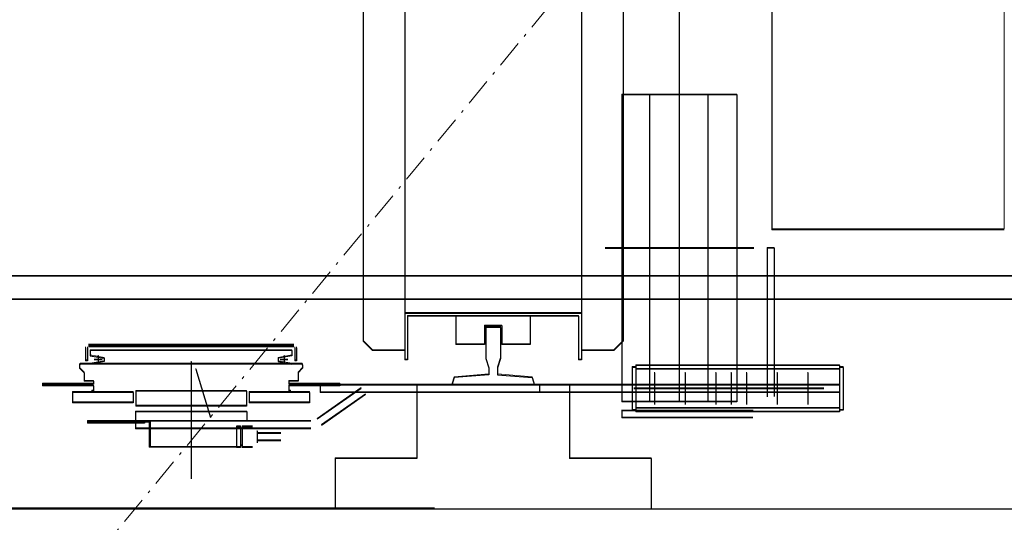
# Model space of a CAD drawing. Header units: millimetres. Extents: x -8642 to 28269, y -6609 to 3701.
# Tile 215 of 256: x 7081 to 7187, y -2242 to -2188. Entities that reach past the tile are written whole.
import ezdxf

# ---------------------------------------------------------------- set-up
doc = ezdxf.new("R2010")
doc.units = ezdxf.units.MM
doc.header["$LTSCALE"] = 1000
doc.header["$MEASUREMENT"] = 0
for name, pattern in [('rzut 1 pietra$0$ArchiTECH.PC 5. Line Type', [0.0053, 0.003, -0.001, 0.0003, -0.001]), ('rzut 1 pietra$0$ArchiTECH.PC Solid Line Type', [0]), ('SUFIT_1 PIETRO$0$ArchiTECH.PC Solid Line Type', [0])]:
    doc.linetypes.add(name, pattern=pattern)
doc.layers.add('IS_ARCH', color=254, linetype='Continuous', lineweight=18)
doc.layers.add('SUFIT_1 PIETRO$0$INWENTARYZACJA', color=254, linetype='Continuous')
doc.layers.add('SUFIT_1 PIETRO$0$Kalka 1', color=254, linetype='Continuous')

msp = doc.modelspace()

# ---------------------------------------------------------------- linework, layer by layer
at = {"layer": 'IS_ARCH', "linetype": 'rzut 1 pietra$0$ArchiTECH.PC 5. Line Type'}
msp.add_line((10097.59, 1404.74), (5233.75, -4495.75), dxfattribs=at)
at = {"layer": 'IS_ARCH', "linetype": 'rzut 1 pietra$0$ArchiTECH.PC Solid Line Type'}
for p, q in [((7151.65, -2043.5), (7151.65, -2228.5)), ((7151.65, -2043.5), (7151.65, -2228.5)), ((7151.65, -2043.5), (7151.65, -2228.5)), ((7122.15, -2046.3), (7122.15, -2223.7)), ((7122.15, -2046.3), (7122.15, -2223.7)), ((7122.15, -2046.3), (7122.15, -2223.7)), ((7141.15, -2046.3), (7141.15, -2223.7)), ((7141.15, -2046.3), (7141.15, -2223.7)), ((7141.15, -2046.3), (7141.15, -2223.7)), ((7117.65, -2048), (7117.65, -2222)), ((7117.65, -2048), (7117.65, -2222)), ((7117.65, -2048), (7117.65, -2222)), ((7145.65, -2048), (7145.65, -2222)), ((7145.65, -2048), (7145.65, -2222)), ((7145.65, -2048), (7145.65, -2222)), ((7161.65, -2177), (7161.65, -2210)), ((7161.65, -2177), (7161.65, -2210)), ((7161.65, -2177), (7161.65, -2210)), ((7186.65, -2177), (7186.65, -2210)), ((7186.65, -2177), (7186.65, -2210)), ((7186.65, -2177), (7186.65, -2210)), ((7145.48, -2195.5), (7145.48, -2228.5)), ((7157.86, -2195.5), (7145.48, -2195.5)), ((7145.48, -2195.5), (7145.48, -2228.5)), ((7157.86, -2195.5), (7145.48, -2195.5)), ((7157.86, -2195.5), (7145.48, -2195.5)), ((7145.48, -2195.5), (7145.48, -2228.5)), ((7148.48, -2195.53), (7148.48, -2228.47)), ((7148.48, -2195.53), (7148.48, -2228.47)), ((7148.48, -2195.53), (7148.48, -2228.47)), ((7154.76, -2195.53), (7154.76, -2228.47)), ((7154.76, -2195.53), (7154.76, -2228.47)), ((7154.76, -2195.53), (7154.76, -2228.47)), ((7157.86, -2195.5), (7157.86, -2228.5)), ((7157.86, -2195.5), (7157.86, -2228.5)), ((7157.86, -2195.5), (7157.86, -2228.5)), ((7186.65, -2210), (7161.65, -2210)), ((7186.65, -2210), (7161.65, -2210)), ((7186.65, -2210), (7161.65, -2210)), ((7143.71, -2212), (7159.69, -2212)), ((7143.71, -2212), (7159.69, -2212)), ((7143.71, -2212), (7159.69, -2212)), ((7161.88, -2212), (7161.12, -2212)), ((7161.12, -2212), (7161.12, -2227.97)), ((7161.88, -2212), (7161.12, -2212)), ((7161.12, -2212), (7161.12, -2227.97)), ((7161.12, -2212), (7161.12, -2227.97)), ((7161.88, -2212), (7161.12, -2212)), ((7161.88, -2212), (7161.88, -2227.93)), ((7161.88, -2212), (7161.88, -2227.93)), ((7161.88, -2212), (7161.88, -2227.93)), ((7191.65, -2215), (7051.65, -2215)), ((7191.65, -2215), (7051.65, -2215)), ((7191.65, -2215), (7051.65, -2215)), ((7191.65, -2217.5), (7049.15, -2217.5)), ((7191.65, -2217.5), (7049.15, -2217.5)), ((7191.65, -2217.5), (7049.15, -2217.5)), ((7141.15, -2219), (7122.15, -2219)), ((7141.15, -2219), (7122.15, -2219)), ((7141.15, -2219), (7122.15, -2219)), ((7140.85, -2219.3), (7122.45, -2219.3)), ((7122.45, -2219.3), (7122.45, -2224)), ((7140.85, -2219.3), (7122.45, -2219.3)), ((7122.45, -2219.3), (7122.45, -2224)), ((7122.45, -2219.3), (7122.45, -2224)), ((7140.85, -2219.3), (7122.45, -2219.3)), ((7127.65, -2219.3), (7127.65, -2222.35)), ((7127.65, -2219.3), (7127.65, -2222.35)), ((7127.65, -2219.3), (7127.65, -2222.35)), ((7135.65, -2219.3), (7135.65, -2222.35)), ((7135.65, -2219.3), (7135.65, -2222.35)), ((7135.65, -2219.3), (7135.65, -2222.35)), ((7140.85, -2219.3), (7140.85, -2224)), ((7140.85, -2219.3), (7140.85, -2224)), ((7140.85, -2219.3), (7140.85, -2224)), ((7130.71, -2220.35), (7130.71, -2222.35)), ((7132.6, -2220.35), (7130.71, -2220.35)), ((7130.71, -2220.35), (7130.71, -2222.35)), ((7132.6, -2220.35), (7130.71, -2220.35)), ((7132.6, -2220.35), (7130.71, -2220.35)), ((7130.71, -2220.35), (7130.71, -2222.35)), ((7132.45, -2220.5), (7130.86, -2220.5)), ((7130.86, -2220.5), (7130.86, -2223.84)), ((7132.45, -2220.5), (7130.86, -2220.5)), ((7130.86, -2220.5), (7130.86, -2223.84)), ((7130.86, -2220.5), (7130.86, -2223.84)), ((7132.45, -2220.5), (7130.86, -2220.5)), ((7132.45, -2220.5), (7132.45, -2223.84)), ((7132.45, -2220.5), (7132.45, -2223.84)), ((7132.45, -2220.5), (7132.45, -2223.84)), ((7132.6, -2220.35), (7132.6, -2222.35)), ((7132.6, -2220.35), (7132.6, -2222.35)), ((7132.6, -2220.35), (7132.6, -2222.35)), ((7087.8, -2222.69), (7087.8, -2224.09)), ((7087.8, -2222.69), (7087.8, -2224.09)), ((7087.8, -2222.69), (7087.8, -2224.09)), ((7088, -2222.69), (7088, -2224.09)), ((7088, -2222.69), (7088, -2224.09)), ((7088, -2222.69), (7088, -2224.09)), ((7110.2, -2222.39), (7088.1, -2222.39)), ((7110.2, -2222.39), (7088.1, -2222.39)), ((7110.2, -2222.39), (7088.1, -2222.39)), ((7110.2, -2222.59), (7088.1, -2222.59)), ((7110.2, -2222.59), (7088.1, -2222.59)), ((7110.2, -2222.59), (7088.1, -2222.59)), ((7110.3, -2222.69), (7110.3, -2224.09)), ((7110.3, -2222.69), (7110.3, -2224.09)), ((7110.3, -2222.69), (7110.3, -2224.09)), ((7110.5, -2222.69), (7110.5, -2224.09)), ((7110.5, -2222.69), (7110.5, -2224.09)), ((7110.5, -2222.69), (7110.5, -2224.09)), ((7117.65, -2222), (7118.65, -2223)), ((7117.65, -2222), (7118.65, -2223)), ((7117.65, -2222), (7118.65, -2223)), ((7130.71, -2222.35), (7127.65, -2222.35)), ((7130.71, -2222.35), (7127.65, -2222.35)), ((7130.71, -2222.35), (7127.65, -2222.35)), ((7135.65, -2222.35), (7132.6, -2222.35)), ((7135.65, -2222.35), (7132.6, -2222.35)), ((7135.65, -2222.35), (7132.6, -2222.35)), ((7145.65, -2222), (7144.65, -2223)), ((7145.65, -2222), (7144.65, -2223)), ((7145.65, -2222), (7144.65, -2223)), ((7088.3, -2222.99), (7088.3, -2223.54)), ((7110, -2222.99), (7088.3, -2222.99)), ((7088.3, -2222.99), (7088.3, -2223.54)), ((7110, -2222.99), (7088.3, -2222.99)), ((7110, -2222.99), (7088.3, -2222.99)), ((7088.3, -2222.99), (7088.3, -2223.54)), ((7088.3, -2223.54), (7089.8, -2223.81)), ((7088.3, -2223.54), (7089.8, -2223.81)), ((7088.3, -2223.54), (7089.8, -2223.81)), ((7089.15, -2223.57), (7089.15, -2224.41)), ((7089.15, -2223.57), (7089.15, -2224.41)), ((7089.15, -2223.57), (7089.15, -2224.41)), ((7089.8, -2223.81), (7089.8, -2224.18)), ((7089.8, -2223.81), (7089.8, -2224.18)), ((7089.8, -2223.81), (7089.8, -2224.18)), ((7110, -2223.54), (7108.5, -2223.81)), ((7110, -2223.54), (7108.5, -2223.81)), ((7110, -2223.54), (7108.5, -2223.81)), ((7108.5, -2223.81), (7108.5, -2224.18)), ((7108.5, -2223.81), (7108.5, -2224.18)), ((7108.5, -2223.81), (7108.5, -2224.18)), ((7109.15, -2223.57), (7109.15, -2224.41)), ((7109.15, -2223.57), (7109.15, -2224.41)), ((7109.15, -2223.57), (7109.15, -2224.41)), ((7110, -2222.99), (7110, -2223.54)), ((7110, -2222.99), (7110, -2223.54)), ((7110, -2222.99), (7110, -2223.54)), ((7122.15, -2223), (7118.65, -2223)), ((7122.15, -2223), (7118.65, -2223)), ((7122.15, -2223), (7118.65, -2223)), ((7122.15, -2223.7), (7122.15, -2224)), ((7122.15, -2223.7), (7122.15, -2224)), ((7122.15, -2223.7), (7122.15, -2224)), ((7130.86, -2223.84), (7131.18, -2224.84)), ((7130.86, -2223.84), (7131.18, -2224.84)), ((7130.86, -2223.84), (7131.18, -2224.84)), ((7132.45, -2223.84), (7132.13, -2224.84)), ((7132.45, -2223.84), (7132.13, -2224.84)), ((7132.45, -2223.84), (7132.13, -2224.84)), ((7144.65, -2223), (7141.15, -2223)), ((7144.65, -2223), (7141.15, -2223)), ((7144.65, -2223), (7141.15, -2223)), ((7141.15, -2223.7), (7141.15, -2224)), ((7141.15, -2223.7), (7141.15, -2224)), ((7141.15, -2223.7), (7141.15, -2224)), ((7087.25, -2224.44), (7087.15, -2224.54)), ((7087.25, -2224.44), (7087.15, -2224.54)), ((7087.25, -2224.44), (7087.15, -2224.54)), ((7087.15, -2224.54), (7087.15, -2224.89)), ((7087.15, -2224.54), (7087.15, -2224.89)), ((7087.15, -2224.54), (7087.15, -2224.89)), ((7087.15, -2224.89), (7087.65, -2225.39)), ((7087.15, -2224.89), (7087.65, -2225.39)), ((7087.15, -2224.89), (7087.65, -2225.39)), ((7111.05, -2224.44), (7087.25, -2224.44)), ((7111.05, -2224.44), (7087.25, -2224.44)), ((7111.05, -2224.44), (7087.25, -2224.44)), ((7088, -2224.09), (7087.8, -2224.09)), ((7088, -2224.09), (7087.8, -2224.09)), ((7088, -2224.09), (7087.8, -2224.09)), ((7089.8, -2224.18), (7088.3, -2224.44)), ((7089.8, -2224.18), (7088.3, -2224.44)), ((7089.8, -2224.18), (7088.3, -2224.44)), ((7089.57, -2223.99), (7088.73, -2223.99)), ((7089.57, -2223.99), (7088.73, -2223.99)), ((7089.57, -2223.99), (7088.73, -2223.99)), ((7099.15, -2224.22), (7099.15, -2236.79)), ((7099.15, -2224.22), (7099.15, -2236.79)), ((7099.15, -2224.22), (7099.15, -2236.79)), ((7108.5, -2224.18), (7110, -2224.44)), ((7108.5, -2224.18), (7110, -2224.44)), ((7108.5, -2224.18), (7110, -2224.44)), ((7109.57, -2223.99), (7108.73, -2223.99)), ((7109.57, -2223.99), (7108.73, -2223.99)), ((7109.57, -2223.99), (7108.73, -2223.99)), ((7110.5, -2224.09), (7110.3, -2224.09)), ((7110.5, -2224.09), (7110.3, -2224.09)), ((7110.5, -2224.09), (7110.3, -2224.09)), ((7111.15, -2224.89), (7110.65, -2225.39)), ((7111.15, -2224.89), (7110.65, -2225.39)), ((7111.15, -2224.89), (7110.65, -2225.39)), ((7111.05, -2224.44), (7111.15, -2224.54)), ((7111.05, -2224.44), (7111.15, -2224.54)), ((7111.05, -2224.44), (7111.15, -2224.54)), ((7111.15, -2224.54), (7111.15, -2224.89)), ((7111.15, -2224.54), (7111.15, -2224.89)), ((7111.15, -2224.54), (7111.15, -2224.89)), ((7122.45, -2224), (7122.15, -2224)), ((7122.45, -2224), (7122.15, -2224)), ((7122.45, -2224), (7122.15, -2224)), ((7131.18, -2224.84), (7131.18, -2225.59)), ((7131.18, -2224.84), (7131.18, -2225.59)), ((7131.18, -2224.84), (7131.18, -2225.59)), ((7132.13, -2224.84), (7132.13, -2225.59)), ((7132.13, -2224.84), (7132.13, -2225.59)), ((7132.13, -2224.84), (7132.13, -2225.59)), ((7141.15, -2224), (7140.85, -2224)), ((7141.15, -2224), (7140.85, -2224)), ((7141.15, -2224), (7140.85, -2224)), ((7147.01, -2224.8), (7146.61, -2224.8)), ((7146.61, -2224.8), (7146.61, -2229.4)), ((7147.01, -2224.8), (7146.61, -2224.8)), ((7146.61, -2224.8), (7146.61, -2229.4)), ((7146.61, -2224.8), (7146.61, -2229.4)), ((7147.01, -2224.8), (7146.61, -2224.8)), ((7168.91, -2224.6), (7147.01, -2224.6)), ((7147.01, -2224.6), (7147.01, -2229.6)), ((7168.91, -2224.6), (7147.01, -2224.6)), ((7147.01, -2224.6), (7147.01, -2229.6)), ((7147.01, -2224.6), (7147.01, -2229.6)), ((7168.91, -2224.6), (7147.01, -2224.6)), ((7168.91, -2224.6), (7168.91, -2229.6)), ((7168.91, -2224.6), (7168.91, -2229.6)), ((7168.91, -2224.6), (7168.91, -2229.6)), ((7169.31, -2224.8), (7168.91, -2224.8)), ((7169.31, -2224.8), (7168.91, -2224.8)), ((7169.31, -2224.8), (7168.91, -2224.8)), ((7169.31, -2224.8), (7169.31, -2229.4)), ((7169.31, -2224.8), (7169.31, -2229.4)), ((7169.31, -2224.8), (7169.31, -2229.4)), ((7087.65, -2225.39), (7087.65, -2226.29)), ((7087.65, -2225.39), (7087.65, -2226.29)), ((7087.65, -2225.39), (7087.65, -2226.29)), ((7099.65, -2224.99), (7101.22, -2230.2)), ((7099.65, -2224.99), (7101.22, -2230.2)), ((7099.65, -2224.99), (7101.22, -2230.2)), ((7110.65, -2225.39), (7110.65, -2226.29)), ((7110.65, -2225.39), (7110.65, -2226.29)), ((7110.65, -2225.39), (7110.65, -2226.29)), ((7127.45, -2225.91), (7127.2, -2226.7)), ((7127.45, -2225.91), (7127.2, -2226.7)), ((7127.45, -2225.91), (7127.2, -2226.7)), ((7131.18, -2225.59), (7127.45, -2225.91)), ((7131.18, -2225.59), (7127.45, -2225.91)), ((7131.18, -2225.59), (7127.45, -2225.91)), ((7132.13, -2225.59), (7135.85, -2225.91)), ((7132.13, -2225.59), (7135.85, -2225.91)), ((7132.13, -2225.59), (7135.85, -2225.91)), ((7135.85, -2225.91), (7136.1, -2226.7)), ((7135.85, -2225.91), (7136.1, -2226.7)), ((7135.85, -2225.91), (7136.1, -2226.7)), ((7168.91, -2225), (7147.01, -2225)), ((7168.91, -2225), (7147.01, -2225)), ((7168.91, -2225), (7147.01, -2225)), ((7149.01, -2225.39), (7149.01, -2228.78)), ((7149.01, -2225.39), (7149.01, -2228.78)), ((7149.01, -2225.39), (7149.01, -2228.78)), ((7152.31, -2225.39), (7152.31, -2228.78)), ((7152.31, -2225.39), (7152.31, -2228.78)), ((7152.31, -2225.39), (7152.31, -2228.78)), ((7155.61, -2225.39), (7155.61, -2228.78)), ((7155.61, -2225.39), (7155.61, -2228.78)), ((7155.61, -2225.39), (7155.61, -2228.78)), ((7157.26, -2225.39), (7157.26, -2228.78)), ((7157.26, -2225.39), (7157.26, -2228.78)), ((7157.26, -2225.39), (7157.26, -2228.78)), ((7158.91, -2225.39), (7158.91, -2228.78)), ((7158.91, -2225.39), (7158.91, -2228.78)), ((7158.91, -2225.39), (7158.91, -2228.78)), ((7162.21, -2225.39), (7162.21, -2228.78)), ((7162.21, -2225.39), (7162.21, -2228.78)), ((7162.21, -2225.39), (7162.21, -2228.78)), ((7165.51, -2225.39), (7165.51, -2228.78)), ((7165.51, -2225.39), (7165.51, -2228.78)), ((7165.51, -2225.39), (7165.51, -2228.78)), ((7083.15, -2226.59), (7083.15, -2226.79)), ((7088.65, -2226.59), (7083.15, -2226.59)), ((7083.15, -2226.59), (7083.15, -2226.79)), ((7088.65, -2226.59), (7083.15, -2226.59)), ((7088.65, -2226.59), (7083.15, -2226.59)), ((7083.15, -2226.59), (7083.15, -2226.79)), ((7088.65, -2226.79), (7083.15, -2226.79)), ((7088.65, -2226.79), (7083.15, -2226.79)), ((7088.65, -2226.79), (7083.15, -2226.79)), ((7088.65, -2226.29), (7087.65, -2226.29)), ((7088.65, -2226.29), (7087.65, -2226.29)), ((7088.65, -2226.29), (7087.65, -2226.29)), ((7088.65, -2226.29), (7088.65, -2226.59)), ((7088.65, -2226.29), (7088.65, -2226.59)), ((7088.65, -2226.29), (7088.65, -2226.59)), ((7088.65, -2226.79), (7088.65, -2227.34)), ((7088.65, -2226.79), (7088.65, -2227.34)), ((7088.65, -2226.79), (7088.65, -2227.34)), ((7109.65, -2226.29), (7109.65, -2226.59)), ((7110.65, -2226.29), (7109.65, -2226.29)), ((7109.65, -2226.29), (7109.65, -2226.59)), ((7110.65, -2226.29), (7109.65, -2226.29)), ((7110.65, -2226.29), (7109.65, -2226.29)), ((7109.65, -2226.29), (7109.65, -2226.59)), ((7115.15, -2226.59), (7109.65, -2226.59)), ((7115.15, -2226.59), (7109.65, -2226.59)), ((7115.15, -2226.59), (7109.65, -2226.59)), ((7109.65, -2226.79), (7109.65, -2227.34)), ((7115.15, -2226.79), (7109.65, -2226.79)), ((7109.65, -2226.79), (7109.65, -2227.34)), ((7115.15, -2226.79), (7109.65, -2226.79)), ((7115.15, -2226.79), (7109.65, -2226.79)), ((7109.65, -2226.79), (7109.65, -2227.34)), ((7117.45, -2227.06), (7112.71, -2230.38)), ((7117.45, -2227.06), (7112.71, -2230.38)), ((7117.45, -2227.06), (7112.71, -2230.38)), ((7168.91, -2226.7), (7113.05, -2226.7)), ((7113.05, -2226.7), (7113.05, -2227.5)), ((7168.91, -2226.7), (7113.05, -2226.7)), ((7113.05, -2226.7), (7113.05, -2227.5)), ((7113.05, -2226.7), (7113.05, -2227.5)), ((7168.91, -2226.7), (7113.05, -2226.7)), ((7115.15, -2226.59), (7115.15, -2226.79)), ((7115.15, -2226.59), (7115.15, -2226.79)), ((7115.15, -2226.59), (7115.15, -2226.79)), ((7123.45, -2226.7), (7123.45, -2234.6)), ((7123.45, -2226.7), (7123.45, -2234.6)), ((7123.45, -2226.7), (7123.45, -2234.6)), ((7136.65, -2226.7), (7136.65, -2227.5)), ((7136.65, -2226.7), (7136.65, -2227.5)), ((7136.65, -2226.7), (7136.65, -2227.5)), ((7139.85, -2226.7), (7139.85, -2234.6)), ((7139.85, -2226.7), (7139.85, -2234.6)), ((7139.85, -2226.7), (7139.85, -2234.6)), ((7169.31, -2226.8), (7169.31, -2227.8)), ((7169.31, -2226.8), (7169.31, -2227.8)), ((7169.31, -2226.8), (7169.31, -2227.8)), ((7092.9, -2227.49), (7086.4, -2227.49)), ((7086.4, -2227.49), (7086.4, -2228.59)), ((7092.9, -2227.49), (7086.4, -2227.49)), ((7086.4, -2227.49), (7086.4, -2228.59)), ((7086.4, -2227.49), (7086.4, -2228.59)), ((7092.9, -2227.49), (7086.4, -2227.49)), ((7088.65, -2227.34), (7088.45, -2227.34)), ((7088.45, -2227.34), (7088.45, -2227.49)), ((7088.65, -2227.34), (7088.45, -2227.34)), ((7088.45, -2227.34), (7088.45, -2227.49)), ((7088.45, -2227.34), (7088.45, -2227.49)), ((7088.65, -2227.34), (7088.45, -2227.34)), ((7092.9, -2227.49), (7092.9, -2228.59)), ((7092.9, -2227.49), (7092.9, -2228.59)), ((7092.9, -2227.49), (7092.9, -2228.59)), ((7093.2, -2227.36), (7093.2, -2228.96)), ((7105.1, -2227.36), (7093.2, -2227.36)), ((7093.2, -2227.36), (7093.2, -2228.96)), ((7105.1, -2227.36), (7093.2, -2227.36)), ((7105.1, -2227.36), (7093.2, -2227.36)), ((7093.2, -2227.36), (7093.2, -2228.96)), ((7105.1, -2227.36), (7105.1, -2228.96)), ((7105.1, -2227.36), (7105.1, -2228.96)), ((7105.1, -2227.36), (7105.1, -2228.96)), ((7111.9, -2227.49), (7105.4, -2227.49)), ((7105.4, -2227.49), (7105.4, -2228.59)), ((7111.9, -2227.49), (7105.4, -2227.49)), ((7105.4, -2227.49), (7105.4, -2228.59)), ((7105.4, -2227.49), (7105.4, -2228.59)), ((7111.9, -2227.49), (7105.4, -2227.49)), ((7109.85, -2227.34), (7109.65, -2227.34)), ((7109.85, -2227.34), (7109.65, -2227.34)), ((7109.85, -2227.34), (7109.65, -2227.34)), ((7109.85, -2227.34), (7109.85, -2227.49)), ((7109.85, -2227.34), (7109.85, -2227.49)), ((7109.85, -2227.34), (7109.85, -2227.49)), ((7111.9, -2227.49), (7111.9, -2228.59)), ((7111.9, -2227.49), (7111.9, -2228.59)), ((7111.9, -2227.49), (7111.9, -2228.59)), ((7168.91, -2227.5), (7113.05, -2227.5)), ((7168.91, -2227.5), (7113.05, -2227.5)), ((7168.91, -2227.5), (7113.05, -2227.5)), ((7117.91, -2227.72), (7113.17, -2231.04)), ((7117.91, -2227.72), (7113.17, -2231.04)), ((7117.91, -2227.72), (7113.17, -2231.04)), ((7167.25, -2227.1), (7146.79, -2227.1)), ((7167.25, -2227.1), (7146.79, -2227.1)), ((7167.25, -2227.1), (7146.79, -2227.1)), ((7092.9, -2228.59), (7086.4, -2228.59)), ((7092.9, -2228.59), (7086.4, -2228.59)), ((7092.9, -2228.59), (7086.4, -2228.59)), ((7105.1, -2228.96), (7093.2, -2228.96)), ((7105.1, -2228.96), (7093.2, -2228.96)), ((7105.1, -2228.96), (7093.2, -2228.96)), ((7111.9, -2228.59), (7105.4, -2228.59)), ((7111.9, -2228.59), (7105.4, -2228.59)), ((7111.9, -2228.59), (7105.4, -2228.59)), ((7157.86, -2228.5), (7145.48, -2228.5)), ((7157.86, -2228.5), (7145.48, -2228.5)), ((7157.86, -2228.5), (7145.48, -2228.5)), ((7093.15, -2229.59), (7093.15, -2230.59)), ((7105.15, -2229.59), (7093.15, -2229.59)), ((7093.15, -2229.59), (7093.15, -2230.59)), ((7105.15, -2229.59), (7093.15, -2229.59)), ((7105.15, -2229.59), (7093.15, -2229.59)), ((7093.15, -2229.59), (7093.15, -2230.59)), ((7105.15, -2229.59), (7105.15, -2230.59)), ((7105.15, -2229.59), (7105.15, -2230.59)), ((7105.15, -2229.59), (7105.15, -2230.59)), ((7145.48, -2229.45), (7145.48, -2230.23)), ((7145.48, -2229.45), (7145.48, -2230.23)), ((7145.48, -2229.45), (7145.48, -2230.23)), ((7159.62, -2229.47), (7145.48, -2229.47)), ((7159.62, -2229.47), (7145.48, -2229.47)), ((7159.62, -2229.47), (7145.48, -2229.47)), ((7159.58, -2230.23), (7145.48, -2230.23)), ((7159.58, -2230.23), (7145.48, -2230.23)), ((7159.58, -2230.23), (7145.48, -2230.23)), ((7147.01, -2229.4), (7146.61, -2229.4)), ((7147.01, -2229.4), (7146.61, -2229.4)), ((7147.01, -2229.4), (7146.61, -2229.4)), ((7168.91, -2229.2), (7147.01, -2229.2)), ((7168.91, -2229.2), (7147.01, -2229.2)), ((7168.91, -2229.2), (7147.01, -2229.2)), ((7168.91, -2229.6), (7147.01, -2229.6)), ((7168.91, -2229.6), (7147.01, -2229.6)), ((7168.91, -2229.6), (7147.01, -2229.6)), ((7169.31, -2229.4), (7168.91, -2229.4)), ((7169.31, -2229.4), (7168.91, -2229.4)), ((7169.31, -2229.4), (7168.91, -2229.4)), ((7095.1, -2230.59), (7088, -2230.59)), ((7088, -2230.59), (7088, -2230.79)), ((7095.1, -2230.59), (7088, -2230.59)), ((7088, -2230.59), (7088, -2230.79)), ((7088, -2230.59), (7088, -2230.79)), ((7095.1, -2230.59), (7088, -2230.59)), ((7094.15, -2230.79), (7088, -2230.79)), ((7094.15, -2230.79), (7088, -2230.79)), ((7094.15, -2230.79), (7088, -2230.79)), ((7093.15, -2230.6), (7093.15, -2231.4)), ((7112.02, -2230.6), (7093.15, -2230.6)), ((7093.15, -2230.6), (7093.15, -2231.4)), ((7112.02, -2230.6), (7093.15, -2230.6)), ((7112.02, -2230.6), (7093.15, -2230.6)), ((7093.15, -2230.6), (7093.15, -2231.4)), ((7093.65, -2230.59), (7093.65, -2230.79)), ((7093.65, -2230.59), (7093.65, -2230.79)), ((7093.65, -2230.59), (7093.65, -2230.79)), ((7094.15, -2230.59), (7094.15, -2230.79)), ((7094.15, -2230.59), (7094.15, -2230.79)), ((7094.15, -2230.59), (7094.15, -2230.79)), ((7094.65, -2230.69), (7094.15, -2230.69)), ((7094.65, -2230.69), (7094.15, -2230.69)), ((7094.65, -2230.69), (7094.15, -2230.69)), ((7094.65, -2230.69), (7094.65, -2233.39)), ((7094.65, -2230.69), (7094.65, -2233.39)), ((7094.65, -2230.69), (7094.65, -2233.39)), ((7094.75, -2230.59), (7094.75, -2233.39)), ((7094.75, -2230.59), (7094.75, -2233.39)), ((7094.75, -2230.59), (7094.75, -2233.39)), ((7105.15, -2230.59), (7101.35, -2230.59)), ((7105.15, -2230.59), (7101.35, -2230.59)), ((7105.15, -2230.59), (7101.35, -2230.59)), ((7104.45, -2231.18), (7104.05, -2231.18)), ((7104.45, -2231.18), (7104.05, -2231.18)), ((7104.45, -2231.18), (7104.05, -2231.18)), ((7104.05, -2231.19), (7104.05, -2233.39)), ((7104.05, -2231.19), (7104.05, -2233.39)), ((7104.05, -2231.19), (7104.05, -2233.39)), ((7104.45, -2231.18), (7104.45, -2233.41)), ((7104.45, -2231.18), (7104.45, -2233.41)), ((7104.45, -2231.18), (7104.45, -2233.41)), ((7105.75, -2231.18), (7104.65, -2231.18)), ((7104.65, -2231.18), (7104.65, -2233.41)), ((7105.75, -2231.18), (7104.65, -2231.18)), ((7104.65, -2231.18), (7104.65, -2233.41)), ((7104.65, -2231.18), (7104.65, -2233.41)), ((7105.75, -2231.18), (7104.65, -2231.18)), ((7112.02, -2231.4), (7093.15, -2231.4)), ((7112.02, -2231.4), (7093.15, -2231.4)), ((7112.02, -2231.4), (7093.15, -2231.4)), ((7104.65, -2231.38), (7104.45, -2231.38)), ((7104.65, -2231.38), (7104.45, -2231.38)), ((7104.65, -2231.38), (7104.45, -2231.38)), ((7106.25, -2231.68), (7106.25, -2232.91)), ((7106.25, -2231.68), (7106.25, -2232.91)), ((7106.25, -2231.68), (7106.25, -2232.91)), ((7108.79, -2231.89), (7106.25, -2231.89)), ((7108.79, -2231.89), (7106.25, -2231.89)), ((7108.79, -2231.89), (7106.25, -2231.89)), ((7104.05, -2233.39), (7094.65, -2233.39)), ((7104.05, -2233.39), (7094.65, -2233.39)), ((7104.05, -2233.39), (7094.65, -2233.39)), ((7104.45, -2233.41), (7104.05, -2233.41)), ((7104.45, -2233.41), (7104.05, -2233.41)), ((7104.45, -2233.41), (7104.05, -2233.41)), ((7104.65, -2233.2), (7104.45, -2233.2)), ((7104.65, -2233.2), (7104.45, -2233.2)), ((7104.65, -2233.2), (7104.45, -2233.2)), ((7105.75, -2233.41), (7104.65, -2233.41)), ((7105.75, -2233.41), (7104.65, -2233.41)), ((7105.75, -2233.41), (7104.65, -2233.41)), ((7108.79, -2232.69), (7106.25, -2232.69)), ((7108.79, -2232.69), (7106.25, -2232.69)), ((7108.79, -2232.69), (7106.25, -2232.69)), ((7123.45, -2234.6), (7114.65, -2234.6)), ((7114.65, -2234.6), (7114.65, -2240)), ((7123.45, -2234.6), (7114.65, -2234.6)), ((7114.65, -2234.6), (7114.65, -2240)), ((7114.65, -2234.6), (7114.65, -2240)), ((7123.45, -2234.6), (7114.65, -2234.6)), ((7148.65, -2234.6), (7139.85, -2234.6)), ((7148.65, -2234.6), (7139.85, -2234.6)), ((7148.65, -2234.6), (7139.85, -2234.6)), ((7148.65, -2234.6), (7148.65, -2240)), ((7148.65, -2234.6), (7148.65, -2240)), ((7148.65, -2234.6), (7148.65, -2240)), ((7125.35, -2240), (6893.13, -2240))]:
    msp.add_line(p, q, dxfattribs=at)
at = {"layer": 'SUFIT_1 PIETRO$0$INWENTARYZACJA', "linetype": 'SUFIT_1 PIETRO$0$ArchiTECH.PC Solid Line Type'}
for p, q in [((7151.65, -2043.58), (7151.65, -2228.58)), ((7151.65, -2043.58), (7151.65, -2228.58)), ((7151.65, -2043.58), (7151.65, -2228.58)), ((7122.15, -2046.38), (7122.15, -2223.78)), ((7122.15, -2046.38), (7122.15, -2223.78)), ((7122.15, -2046.38), (7122.15, -2223.78)), ((7141.15, -2046.38), (7141.15, -2223.78)), ((7141.15, -2046.38), (7141.15, -2223.78)), ((7141.15, -2046.38), (7141.15, -2223.78)), ((7117.65, -2048.08), (7117.65, -2222.08)), ((7117.65, -2048.08), (7117.65, -2222.08)), ((7117.65, -2048.08), (7117.65, -2222.08)), ((7145.65, -2048.08), (7145.65, -2222.08)), ((7145.65, -2048.08), (7145.65, -2222.08)), ((7145.65, -2048.08), (7145.65, -2222.08)), ((7161.65, -2177.08), (7161.65, -2210.08)), ((7161.65, -2177.08), (7161.65, -2210.08)), ((7161.65, -2177.08), (7161.65, -2210.08)), ((7145.48, -2195.58), (7145.48, -2228.58)), ((7157.86, -2195.58), (7145.48, -2195.58)), ((7157.86, -2195.58), (7145.48, -2195.58)), ((7145.48, -2195.58), (7145.48, -2228.58)), ((7157.86, -2195.58), (7145.48, -2195.58)), ((7145.48, -2195.58), (7145.48, -2228.58)), ((7148.48, -2195.61), (7148.48, -2228.55)), ((7148.48, -2195.61), (7148.48, -2228.55)), ((7148.48, -2195.61), (7148.48, -2228.55)), ((7154.76, -2195.61), (7154.76, -2228.55)), ((7154.76, -2195.61), (7154.76, -2228.55)), ((7154.76, -2195.61), (7154.76, -2228.55)), ((7157.86, -2195.58), (7157.86, -2228.58)), ((7157.86, -2195.58), (7157.86, -2228.58)), ((7157.86, -2195.58), (7157.86, -2228.58)), ((7186.65, -2210.08), (7161.65, -2210.08)), ((7186.65, -2210.08), (7161.65, -2210.08)), ((7186.65, -2210.08), (7161.65, -2210.08)), ((7143.71, -2212.08), (7159.69, -2212.08)), ((7143.71, -2212.08), (7159.69, -2212.08)), ((7143.71, -2212.08), (7159.69, -2212.08)), ((7161.88, -2212.08), (7161.12, -2212.08)), ((7161.12, -2212.08), (7161.12, -2228.05)), ((7161.12, -2212.08), (7161.12, -2228.05)), ((7161.88, -2212.08), (7161.12, -2212.08)), ((7161.12, -2212.08), (7161.12, -2228.05)), ((7161.88, -2212.08), (7161.12, -2212.08)), ((7161.88, -2212.08), (7161.88, -2228.01)), ((7161.88, -2212.08), (7161.88, -2228.01)), ((7161.88, -2212.08), (7161.88, -2228.01)), ((7191.65, -2215.08), (7051.65, -2215.08)), ((7191.65, -2215.08), (7051.65, -2215.08)), ((7191.65, -2215.08), (7051.65, -2215.08)), ((7191.65, -2217.58), (7049.15, -2217.58)), ((7191.65, -2217.58), (7049.15, -2217.58)), ((7191.65, -2217.58), (7049.15, -2217.58)), ((7141.15, -2219.08), (7122.15, -2219.08)), ((7141.15, -2219.08), (7122.15, -2219.08)), ((7141.15, -2219.08), (7122.15, -2219.08)), ((7140.85, -2219.38), (7122.45, -2219.38)), ((7122.45, -2219.38), (7122.45, -2224.08)), ((7122.45, -2219.38), (7122.45, -2224.08)), ((7140.85, -2219.38), (7122.45, -2219.38)), ((7122.45, -2219.38), (7122.45, -2224.08)), ((7140.85, -2219.38), (7122.45, -2219.38)), ((7127.65, -2219.38), (7127.65, -2222.43)), ((7127.65, -2219.38), (7127.65, -2222.43)), ((7127.65, -2219.38), (7127.65, -2222.43)), ((7135.65, -2219.38), (7135.65, -2222.43)), ((7135.65, -2219.38), (7135.65, -2222.43)), ((7135.65, -2219.38), (7135.65, -2222.43)), ((7140.85, -2219.38), (7140.85, -2224.08)), ((7140.85, -2219.38), (7140.85, -2224.08)), ((7140.85, -2219.38), (7140.85, -2224.08)), ((7130.71, -2220.43), (7130.71, -2222.43)), ((7132.6, -2220.43), (7130.71, -2220.43)), ((7132.6, -2220.43), (7130.71, -2220.43)), ((7130.71, -2220.43), (7130.71, -2222.43)), ((7132.6, -2220.43), (7130.71, -2220.43)), ((7130.71, -2220.43), (7130.71, -2222.43)), ((7132.45, -2220.58), (7130.86, -2220.58)), ((7130.86, -2220.58), (7130.86, -2223.92)), ((7130.86, -2220.58), (7130.86, -2223.92)), ((7132.45, -2220.58), (7130.86, -2220.58)), ((7130.86, -2220.58), (7130.86, -2223.92)), ((7132.45, -2220.58), (7130.86, -2220.58)), ((7132.45, -2220.58), (7132.45, -2223.92)), ((7132.45, -2220.58), (7132.45, -2223.92)), ((7132.45, -2220.58), (7132.45, -2223.92)), ((7132.6, -2220.43), (7132.6, -2222.43)), ((7132.6, -2220.43), (7132.6, -2222.43)), ((7132.6, -2220.43), (7132.6, -2222.43)), ((7087.8, -2222.78), (7087.8, -2224.18)), ((7087.8, -2222.78), (7087.8, -2224.18)), ((7087.8, -2222.78), (7087.8, -2224.18)), ((7088, -2222.78), (7088, -2224.18)), ((7088, -2222.78), (7088, -2224.18)), ((7088, -2222.78), (7088, -2224.18)), ((7110.2, -2222.48), (7088.1, -2222.48)), ((7110.2, -2222.48), (7088.1, -2222.48)), ((7110.2, -2222.48), (7088.1, -2222.48)), ((7110.2, -2222.68), (7088.1, -2222.68)), ((7110.2, -2222.68), (7088.1, -2222.68)), ((7110.2, -2222.68), (7088.1, -2222.68)), ((7110.3, -2222.78), (7110.3, -2224.18)), ((7110.3, -2222.78), (7110.3, -2224.18)), ((7110.3, -2222.78), (7110.3, -2224.18)), ((7110.5, -2222.78), (7110.5, -2224.18)), ((7110.5, -2222.78), (7110.5, -2224.18)), ((7110.5, -2222.78), (7110.5, -2224.18)), ((7117.65, -2222.08), (7118.65, -2223.08)), ((7117.65, -2222.08), (7118.65, -2223.08)), ((7117.65, -2222.08), (7118.65, -2223.08)), ((7130.71, -2222.43), (7127.65, -2222.43)), ((7130.71, -2222.43), (7127.65, -2222.43)), ((7130.71, -2222.43), (7127.65, -2222.43)), ((7135.65, -2222.43), (7132.6, -2222.43)), ((7135.65, -2222.43), (7132.6, -2222.43)), ((7135.65, -2222.43), (7132.6, -2222.43)), ((7145.65, -2222.08), (7144.65, -2223.08)), ((7145.65, -2222.08), (7144.65, -2223.08)), ((7145.65, -2222.08), (7144.65, -2223.08)), ((7088.3, -2223.08), (7088.3, -2223.63)), ((7110, -2223.08), (7088.3, -2223.08)), ((7110, -2223.08), (7088.3, -2223.08)), ((7088.3, -2223.08), (7088.3, -2223.63)), ((7110, -2223.08), (7088.3, -2223.08)), ((7088.3, -2223.08), (7088.3, -2223.63)), ((7088.3, -2223.63), (7089.8, -2223.89)), ((7088.3, -2223.63), (7089.8, -2223.89)), ((7088.3, -2223.63), (7089.8, -2223.89)), ((7089.15, -2223.66), (7089.15, -2224.5)), ((7089.15, -2223.66), (7089.15, -2224.5)), ((7089.15, -2223.66), (7089.15, -2224.5)), ((7110, -2223.63), (7108.5, -2223.89)), ((7110, -2223.63), (7108.5, -2223.89)), ((7110, -2223.63), (7108.5, -2223.89)), ((7109.15, -2223.66), (7109.15, -2224.5)), ((7109.15, -2223.66), (7109.15, -2224.5)), ((7109.15, -2223.66), (7109.15, -2224.5)), ((7110, -2223.08), (7110, -2223.63)), ((7110, -2223.08), (7110, -2223.63)), ((7110, -2223.08), (7110, -2223.63)), ((7122.15, -2223.08), (7118.65, -2223.08)), ((7122.15, -2223.08), (7118.65, -2223.08)), ((7122.15, -2223.08), (7118.65, -2223.08)), ((7122.15, -2223.78), (7122.15, -2224.08)), ((7122.15, -2223.78), (7122.15, -2224.08)), ((7122.15, -2223.78), (7122.15, -2224.08)), ((7144.65, -2223.08), (7141.15, -2223.08)), ((7144.65, -2223.08), (7141.15, -2223.08)), ((7144.65, -2223.08), (7141.15, -2223.08)), ((7141.15, -2223.78), (7141.15, -2224.08)), ((7141.15, -2223.78), (7141.15, -2224.08)), ((7141.15, -2223.78), (7141.15, -2224.08)), ((7087.25, -2224.53), (7087.15, -2224.63)), ((7087.25, -2224.53), (7087.15, -2224.63)), ((7087.25, -2224.53), (7087.15, -2224.63)), ((7087.15, -2224.63), (7087.15, -2224.98)), ((7087.15, -2224.63), (7087.15, -2224.98)), ((7087.15, -2224.63), (7087.15, -2224.98)), ((7111.05, -2224.53), (7087.25, -2224.53)), ((7111.05, -2224.53), (7087.25, -2224.53)), ((7111.05, -2224.53), (7087.25, -2224.53)), ((7088, -2224.18), (7087.8, -2224.18)), ((7088, -2224.18), (7087.8, -2224.18)), ((7088, -2224.18), (7087.8, -2224.18)), ((7089.8, -2224.26), (7088.3, -2224.53)), ((7089.8, -2224.26), (7088.3, -2224.53)), ((7089.8, -2224.26), (7088.3, -2224.53)), ((7089.57, -2224.08), (7088.73, -2224.08)), ((7089.57, -2224.08), (7088.73, -2224.08)), ((7089.57, -2224.08), (7088.73, -2224.08)), ((7089.8, -2223.89), (7089.8, -2224.26)), ((7089.8, -2223.89), (7089.8, -2224.26)), ((7089.8, -2223.89), (7089.8, -2224.26)), ((7099.15, -2224.3), (7099.15, -2236.87)), ((7099.15, -2224.3), (7099.15, -2236.87)), ((7099.15, -2224.3), (7099.15, -2236.87)), ((7108.5, -2223.89), (7108.5, -2224.26)), ((7108.5, -2223.89), (7108.5, -2224.26)), ((7108.5, -2223.89), (7108.5, -2224.26)), ((7108.5, -2224.26), (7110, -2224.53)), ((7108.5, -2224.26), (7110, -2224.53)), ((7108.5, -2224.26), (7110, -2224.53)), ((7109.57, -2224.08), (7108.73, -2224.08)), ((7109.57, -2224.08), (7108.73, -2224.08)), ((7109.57, -2224.08), (7108.73, -2224.08)), ((7110.5, -2224.18), (7110.3, -2224.18)), ((7110.5, -2224.18), (7110.3, -2224.18)), ((7110.5, -2224.18), (7110.3, -2224.18)), ((7111.05, -2224.53), (7111.15, -2224.63)), ((7111.05, -2224.53), (7111.15, -2224.63)), ((7111.05, -2224.53), (7111.15, -2224.63)), ((7111.15, -2224.63), (7111.15, -2224.98)), ((7111.15, -2224.63), (7111.15, -2224.98)), ((7111.15, -2224.63), (7111.15, -2224.98)), ((7122.45, -2224.08), (7122.15, -2224.08)), ((7122.45, -2224.08), (7122.15, -2224.08)), ((7122.45, -2224.08), (7122.15, -2224.08)), ((7130.86, -2223.92), (7131.18, -2224.92)), ((7130.86, -2223.92), (7131.18, -2224.92)), ((7130.86, -2223.92), (7131.18, -2224.92)), ((7131.18, -2224.92), (7131.18, -2225.67)), ((7131.18, -2224.92), (7131.18, -2225.67)), ((7131.18, -2224.92), (7131.18, -2225.67)), ((7132.45, -2223.92), (7132.13, -2224.92)), ((7132.45, -2223.92), (7132.13, -2224.92)), ((7132.45, -2223.92), (7132.13, -2224.92)), ((7132.13, -2224.92), (7132.13, -2225.67)), ((7132.13, -2224.92), (7132.13, -2225.67)), ((7132.13, -2224.92), (7132.13, -2225.67)), ((7141.15, -2224.08), (7140.85, -2224.08)), ((7141.15, -2224.08), (7140.85, -2224.08)), ((7141.15, -2224.08), (7140.85, -2224.08)), ((7147.01, -2224.88), (7146.61, -2224.88)), ((7146.61, -2224.88), (7146.61, -2229.48)), ((7146.61, -2224.88), (7146.61, -2229.48)), ((7147.01, -2224.88), (7146.61, -2224.88)), ((7146.61, -2224.88), (7146.61, -2229.48)), ((7147.01, -2224.88), (7146.61, -2224.88)), ((7168.91, -2224.68), (7147.01, -2224.68)), ((7147.01, -2224.68), (7147.01, -2229.68)), ((7147.01, -2224.68), (7147.01, -2229.68)), ((7168.91, -2224.68), (7147.01, -2224.68)), ((7147.01, -2224.68), (7147.01, -2229.68)), ((7168.91, -2224.68), (7147.01, -2224.68)), ((7168.91, -2224.68), (7168.91, -2229.68)), ((7168.91, -2224.68), (7168.91, -2229.68)), ((7168.91, -2224.68), (7168.91, -2229.68)), ((7169.31, -2224.88), (7168.91, -2224.88)), ((7169.31, -2224.88), (7168.91, -2224.88)), ((7169.31, -2224.88), (7168.91, -2224.88)), ((7169.31, -2224.88), (7169.31, -2229.48)), ((7169.31, -2224.88), (7169.31, -2229.48)), ((7169.31, -2224.88), (7169.31, -2229.48)), ((7087.15, -2224.98), (7087.65, -2225.48)), ((7087.15, -2224.98), (7087.65, -2225.48)), ((7087.15, -2224.98), (7087.65, -2225.48)), ((7087.65, -2225.48), (7087.65, -2226.38)), ((7087.65, -2225.48), (7087.65, -2226.38)), ((7087.65, -2225.48), (7087.65, -2226.38)), ((7099.65, -2225.08), (7101.22, -2230.28)), ((7099.65, -2225.08), (7101.22, -2230.28)), ((7099.65, -2225.08), (7101.22, -2230.28)), ((7111.15, -2224.98), (7110.65, -2225.48)), ((7111.15, -2224.98), (7110.65, -2225.48)), ((7111.15, -2224.98), (7110.65, -2225.48)), ((7110.65, -2225.48), (7110.65, -2226.38)), ((7110.65, -2225.48), (7110.65, -2226.38)), ((7110.65, -2225.48), (7110.65, -2226.38)), ((7127.45, -2225.99), (7127.2, -2226.78)), ((7127.45, -2225.99), (7127.2, -2226.78)), ((7127.45, -2225.99), (7127.2, -2226.78)), ((7131.18, -2225.67), (7127.45, -2225.99)), ((7131.18, -2225.67), (7127.45, -2225.99)), ((7131.18, -2225.67), (7127.45, -2225.99)), ((7132.13, -2225.67), (7135.85, -2225.99)), ((7132.13, -2225.67), (7135.85, -2225.99)), ((7132.13, -2225.67), (7135.85, -2225.99)), ((7135.85, -2225.99), (7136.1, -2226.78)), ((7135.85, -2225.99), (7136.1, -2226.78)), ((7135.85, -2225.99), (7136.1, -2226.78)), ((7168.91, -2225.08), (7147.01, -2225.08)), ((7168.91, -2225.08), (7147.01, -2225.08)), ((7168.91, -2225.08), (7147.01, -2225.08)), ((7149.01, -2225.47), (7149.01, -2228.86)), ((7149.01, -2225.47), (7149.01, -2228.86)), ((7149.01, -2225.47), (7149.01, -2228.86)), ((7152.31, -2225.47), (7152.31, -2228.86)), ((7152.31, -2225.47), (7152.31, -2228.86)), ((7152.31, -2225.47), (7152.31, -2228.86)), ((7155.61, -2225.47), (7155.61, -2228.86)), ((7155.61, -2225.47), (7155.61, -2228.86)), ((7155.61, -2225.47), (7155.61, -2228.86)), ((7157.26, -2225.47), (7157.26, -2228.86)), ((7157.26, -2225.47), (7157.26, -2228.86)), ((7157.26, -2225.47), (7157.26, -2228.86)), ((7158.91, -2225.47), (7158.91, -2228.86)), ((7158.91, -2225.47), (7158.91, -2228.86)), ((7158.91, -2225.47), (7158.91, -2228.86)), ((7162.21, -2225.47), (7162.21, -2228.86)), ((7162.21, -2225.47), (7162.21, -2228.86)), ((7162.21, -2225.47), (7162.21, -2228.86)), ((7165.51, -2225.47), (7165.51, -2228.86)), ((7165.51, -2225.47), (7165.51, -2228.86)), ((7165.51, -2225.47), (7165.51, -2228.86)), ((7083.15, -2226.68), (7083.15, -2226.88)), ((7088.65, -2226.68), (7083.15, -2226.68)), ((7088.65, -2226.68), (7083.15, -2226.68)), ((7083.15, -2226.68), (7083.15, -2226.88)), ((7088.65, -2226.68), (7083.15, -2226.68)), ((7083.15, -2226.68), (7083.15, -2226.88)), ((7088.65, -2226.88), (7083.15, -2226.88)), ((7088.65, -2226.88), (7083.15, -2226.88)), ((7088.65, -2226.88), (7083.15, -2226.88)), ((7088.65, -2226.38), (7087.65, -2226.38)), ((7088.65, -2226.38), (7087.65, -2226.38)), ((7088.65, -2226.38), (7087.65, -2226.38)), ((7088.65, -2226.38), (7088.65, -2226.68)), ((7088.65, -2226.38), (7088.65, -2226.68)), ((7088.65, -2226.38), (7088.65, -2226.68)), ((7088.65, -2226.88), (7088.65, -2227.43)), ((7088.65, -2226.88), (7088.65, -2227.43)), ((7088.65, -2226.88), (7088.65, -2227.43)), ((7109.65, -2226.38), (7109.65, -2226.68)), ((7110.65, -2226.38), (7109.65, -2226.38)), ((7110.65, -2226.38), (7109.65, -2226.38)), ((7109.65, -2226.38), (7109.65, -2226.68)), ((7110.65, -2226.38), (7109.65, -2226.38)), ((7109.65, -2226.38), (7109.65, -2226.68)), ((7115.15, -2226.68), (7109.65, -2226.68)), ((7115.15, -2226.68), (7109.65, -2226.68)), ((7115.15, -2226.68), (7109.65, -2226.68)), ((7109.65, -2226.88), (7109.65, -2227.43)), ((7115.15, -2226.88), (7109.65, -2226.88)), ((7115.15, -2226.88), (7109.65, -2226.88)), ((7109.65, -2226.88), (7109.65, -2227.43)), ((7115.15, -2226.88), (7109.65, -2226.88)), ((7109.65, -2226.88), (7109.65, -2227.43)), ((7168.91, -2226.78), (7113.05, -2226.78)), ((7113.05, -2226.78), (7113.05, -2227.58)), ((7113.05, -2226.78), (7113.05, -2227.58)), ((7168.91, -2226.78), (7113.05, -2226.78)), ((7113.05, -2226.78), (7113.05, -2227.58)), ((7168.91, -2226.78), (7113.05, -2226.78)), ((7115.15, -2226.68), (7115.15, -2226.88)), ((7115.15, -2226.68), (7115.15, -2226.88)), ((7115.15, -2226.68), (7115.15, -2226.88)), ((7123.45, -2226.78), (7123.45, -2234.68)), ((7123.45, -2226.78), (7123.45, -2234.68)), ((7123.45, -2226.78), (7123.45, -2234.68)), ((7136.65, -2226.78), (7136.65, -2227.58)), ((7136.65, -2226.78), (7136.65, -2227.58)), ((7136.65, -2226.78), (7136.65, -2227.58)), ((7139.85, -2226.78), (7139.85, -2234.68)), ((7139.85, -2226.78), (7139.85, -2234.68)), ((7139.85, -2226.78), (7139.85, -2234.68)), ((7169.31, -2226.88), (7169.31, -2227.88)), ((7169.31, -2226.88), (7169.31, -2227.88)), ((7169.31, -2226.88), (7169.31, -2227.88)), ((7092.9, -2227.58), (7086.4, -2227.58)), ((7086.4, -2227.58), (7086.4, -2228.68)), ((7086.4, -2227.58), (7086.4, -2228.68)), ((7092.9, -2227.58), (7086.4, -2227.58)), ((7086.4, -2227.58), (7086.4, -2228.68)), ((7092.9, -2227.58), (7086.4, -2227.58)), ((7088.65, -2227.43), (7088.45, -2227.43)), ((7088.45, -2227.43), (7088.45, -2227.58)), ((7088.45, -2227.43), (7088.45, -2227.58)), ((7088.65, -2227.43), (7088.45, -2227.43)), ((7088.45, -2227.43), (7088.45, -2227.58)), ((7088.65, -2227.43), (7088.45, -2227.43)), ((7092.9, -2227.58), (7092.9, -2228.68)), ((7092.9, -2227.58), (7092.9, -2228.68)), ((7092.9, -2227.58), (7092.9, -2228.68)), ((7093.2, -2227.45), (7093.2, -2229.05)), ((7105.1, -2227.45), (7093.2, -2227.45)), ((7105.1, -2227.45), (7093.2, -2227.45)), ((7093.2, -2227.45), (7093.2, -2229.05)), ((7105.1, -2227.45), (7093.2, -2227.45)), ((7093.2, -2227.45), (7093.2, -2229.05)), ((7105.1, -2227.45), (7105.1, -2229.05)), ((7105.1, -2227.45), (7105.1, -2229.05)), ((7105.1, -2227.45), (7105.1, -2229.05)), ((7111.9, -2227.58), (7105.4, -2227.58)), ((7105.4, -2227.58), (7105.4, -2228.68)), ((7105.4, -2227.58), (7105.4, -2228.68)), ((7111.9, -2227.58), (7105.4, -2227.58)), ((7105.4, -2227.58), (7105.4, -2228.68)), ((7111.9, -2227.58), (7105.4, -2227.58)), ((7109.85, -2227.43), (7109.65, -2227.43)), ((7109.85, -2227.43), (7109.65, -2227.43)), ((7109.85, -2227.43), (7109.65, -2227.43)), ((7109.85, -2227.43), (7109.85, -2227.58)), ((7109.85, -2227.43), (7109.85, -2227.58)), ((7109.85, -2227.43), (7109.85, -2227.58)), ((7111.9, -2227.58), (7111.9, -2228.68)), ((7111.9, -2227.58), (7111.9, -2228.68)), ((7111.9, -2227.58), (7111.9, -2228.68)), ((7117.45, -2227.15), (7112.71, -2230.47)), ((7117.45, -2227.15), (7112.71, -2230.47)), ((7117.45, -2227.15), (7112.71, -2230.47)), ((7168.91, -2227.58), (7113.05, -2227.58)), ((7168.91, -2227.58), (7113.05, -2227.58)), ((7168.91, -2227.58), (7113.05, -2227.58)), ((7117.91, -2227.8), (7113.17, -2231.12)), ((7117.91, -2227.8), (7113.17, -2231.12)), ((7117.91, -2227.8), (7113.17, -2231.12)), ((7167.25, -2227.18), (7146.79, -2227.18)), ((7167.25, -2227.18), (7146.79, -2227.18)), ((7167.25, -2227.18), (7146.79, -2227.18)), ((7092.9, -2228.68), (7086.4, -2228.68)), ((7092.9, -2228.68), (7086.4, -2228.68)), ((7092.9, -2228.68), (7086.4, -2228.68)), ((7105.1, -2229.05), (7093.2, -2229.05)), ((7105.1, -2229.05), (7093.2, -2229.05)), ((7105.1, -2229.05), (7093.2, -2229.05)), ((7111.9, -2228.68), (7105.4, -2228.68)), ((7111.9, -2228.68), (7105.4, -2228.68)), ((7111.9, -2228.68), (7105.4, -2228.68)), ((7157.86, -2228.58), (7145.48, -2228.58)), ((7157.86, -2228.58), (7145.48, -2228.58)), ((7157.86, -2228.58), (7145.48, -2228.58)), ((7093.15, -2229.68), (7093.15, -2230.68)), ((7105.15, -2229.68), (7093.15, -2229.68)), ((7105.15, -2229.68), (7093.15, -2229.68)), ((7093.15, -2229.68), (7093.15, -2230.68)), ((7105.15, -2229.68), (7093.15, -2229.68)), ((7093.15, -2229.68), (7093.15, -2230.68)), ((7105.15, -2229.68), (7105.15, -2230.68)), ((7105.15, -2229.68), (7105.15, -2230.68)), ((7105.15, -2229.68), (7105.15, -2230.68)), ((7145.48, -2229.53), (7145.48, -2230.31)), ((7145.48, -2229.53), (7145.48, -2230.31)), ((7145.48, -2229.53), (7145.48, -2230.31)), ((7159.62, -2229.55), (7145.48, -2229.55)), ((7159.62, -2229.55), (7145.48, -2229.55)), ((7159.62, -2229.55), (7145.48, -2229.55)), ((7147.01, -2229.48), (7146.61, -2229.48)), ((7147.01, -2229.48), (7146.61, -2229.48)), ((7147.01, -2229.48), (7146.61, -2229.48)), ((7168.91, -2229.28), (7147.01, -2229.28)), ((7168.91, -2229.28), (7147.01, -2229.28)), ((7168.91, -2229.28), (7147.01, -2229.28)), ((7168.91, -2229.68), (7147.01, -2229.68)), ((7168.91, -2229.68), (7147.01, -2229.68)), ((7168.91, -2229.68), (7147.01, -2229.68)), ((7169.31, -2229.48), (7168.91, -2229.48)), ((7169.31, -2229.48), (7168.91, -2229.48)), ((7169.31, -2229.48), (7168.91, -2229.48)), ((7095.1, -2230.68), (7088, -2230.68)), ((7088, -2230.68), (7088, -2230.88)), ((7088, -2230.68), (7088, -2230.88)), ((7095.1, -2230.68), (7088, -2230.68)), ((7088, -2230.68), (7088, -2230.88)), ((7095.1, -2230.68), (7088, -2230.68)), ((7094.15, -2230.88), (7088, -2230.88)), ((7094.15, -2230.88), (7088, -2230.88)), ((7094.15, -2230.88), (7088, -2230.88)), ((7093.15, -2230.68), (7093.15, -2231.48)), ((7112.02, -2230.68), (7093.15, -2230.68)), ((7112.02, -2230.68), (7093.15, -2230.68)), ((7093.15, -2230.68), (7093.15, -2231.48)), ((7112.02, -2230.68), (7093.15, -2230.68)), ((7093.15, -2230.68), (7093.15, -2231.48)), ((7093.65, -2230.68), (7093.65, -2230.88)), ((7093.65, -2230.68), (7093.65, -2230.88)), ((7093.65, -2230.68), (7093.65, -2230.88)), ((7094.15, -2230.68), (7094.15, -2230.88)), ((7094.15, -2230.68), (7094.15, -2230.88)), ((7094.15, -2230.68), (7094.15, -2230.88)), ((7094.65, -2230.78), (7094.15, -2230.78)), ((7094.65, -2230.78), (7094.15, -2230.78)), ((7094.65, -2230.78), (7094.15, -2230.78)), ((7094.65, -2230.78), (7094.65, -2233.48)), ((7094.65, -2230.78), (7094.65, -2233.48)), ((7094.65, -2230.78), (7094.65, -2233.48)), ((7094.75, -2230.68), (7094.75, -2233.48)), ((7094.75, -2230.68), (7094.75, -2233.48)), ((7094.75, -2230.68), (7094.75, -2233.48)), ((7105.15, -2230.68), (7101.35, -2230.68)), ((7105.15, -2230.68), (7101.35, -2230.68)), ((7105.15, -2230.68), (7101.35, -2230.68)), ((7104.45, -2231.26), (7104.05, -2231.26)), ((7104.45, -2231.26), (7104.05, -2231.26)), ((7104.45, -2231.26), (7104.05, -2231.26)), ((7104.05, -2231.28), (7104.05, -2233.48)), ((7104.05, -2231.28), (7104.05, -2233.48)), ((7104.05, -2231.28), (7104.05, -2233.48)), ((7104.45, -2231.26), (7104.45, -2233.49)), ((7104.45, -2231.26), (7104.45, -2233.49)), ((7104.45, -2231.26), (7104.45, -2233.49)), ((7105.75, -2231.26), (7104.65, -2231.26)), ((7104.65, -2231.26), (7104.65, -2233.49)), ((7104.65, -2231.26), (7104.65, -2233.49)), ((7105.75, -2231.26), (7104.65, -2231.26)), ((7104.65, -2231.26), (7104.65, -2233.49)), ((7105.75, -2231.26), (7104.65, -2231.26)), ((7159.58, -2230.31), (7145.48, -2230.31)), ((7159.58, -2230.31), (7145.48, -2230.31)), ((7159.58, -2230.31), (7145.48, -2230.31)), ((7112.02, -2231.48), (7093.15, -2231.48)), ((7112.02, -2231.48), (7093.15, -2231.48)), ((7112.02, -2231.48), (7093.15, -2231.48)), ((7104.65, -2231.47), (7104.45, -2231.47)), ((7104.65, -2231.47), (7104.45, -2231.47)), ((7104.65, -2231.47), (7104.45, -2231.47)), ((7106.25, -2231.76), (7106.25, -2232.99)), ((7106.25, -2231.76), (7106.25, -2232.99)), ((7106.25, -2231.76), (7106.25, -2232.99)), ((7108.79, -2231.98), (7106.25, -2231.98)), ((7108.79, -2231.98), (7106.25, -2231.98)), ((7108.79, -2231.98), (7106.25, -2231.98)), ((7104.65, -2233.29), (7104.45, -2233.29)), ((7104.65, -2233.29), (7104.45, -2233.29)), ((7104.65, -2233.29), (7104.45, -2233.29)), ((7108.79, -2232.78), (7106.25, -2232.78)), ((7108.79, -2232.78), (7106.25, -2232.78)), ((7108.79, -2232.78), (7106.25, -2232.78)), ((7104.05, -2233.48), (7094.65, -2233.48)), ((7104.05, -2233.48), (7094.65, -2233.48)), ((7104.05, -2233.48), (7094.65, -2233.48)), ((7104.45, -2233.49), (7104.05, -2233.49)), ((7104.45, -2233.49), (7104.05, -2233.49)), ((7104.45, -2233.49), (7104.05, -2233.49)), ((7105.75, -2233.49), (7104.65, -2233.49)), ((7105.75, -2233.49), (7104.65, -2233.49)), ((7105.75, -2233.49), (7104.65, -2233.49)), ((7123.45, -2234.68), (7114.65, -2234.68)), ((7114.65, -2234.68), (7114.65, -2240.08)), ((7114.65, -2234.68), (7114.65, -2240.08)), ((7123.45, -2234.68), (7114.65, -2234.68)), ((7114.65, -2234.68), (7114.65, -2240.08)), ((7123.45, -2234.68), (7114.65, -2234.68)), ((7148.65, -2234.68), (7139.85, -2234.68)), ((7148.65, -2234.68), (7139.85, -2234.68)), ((7148.65, -2234.68), (7139.85, -2234.68)), ((7148.65, -2234.68), (7148.65, -2240.08)), ((7148.65, -2234.68), (7148.65, -2240.08)), ((7148.65, -2234.68), (7148.65, -2240.08))]:
    msp.add_line(p, q, dxfattribs=at)
at = {"layer": 'SUFIT_1 PIETRO$0$Kalka 1', "linetype": 'SUFIT_1 PIETRO$0$ArchiTECH.PC Solid Line Type'}
for p, q in [((7125.35, -2240.08), (6893.13, -2240.08)), ((7002.15, -2240.08), (7212.15, -2240.08))]:
    msp.add_line(p, q, dxfattribs=at)

doc.saveas('drawing.dxf')
